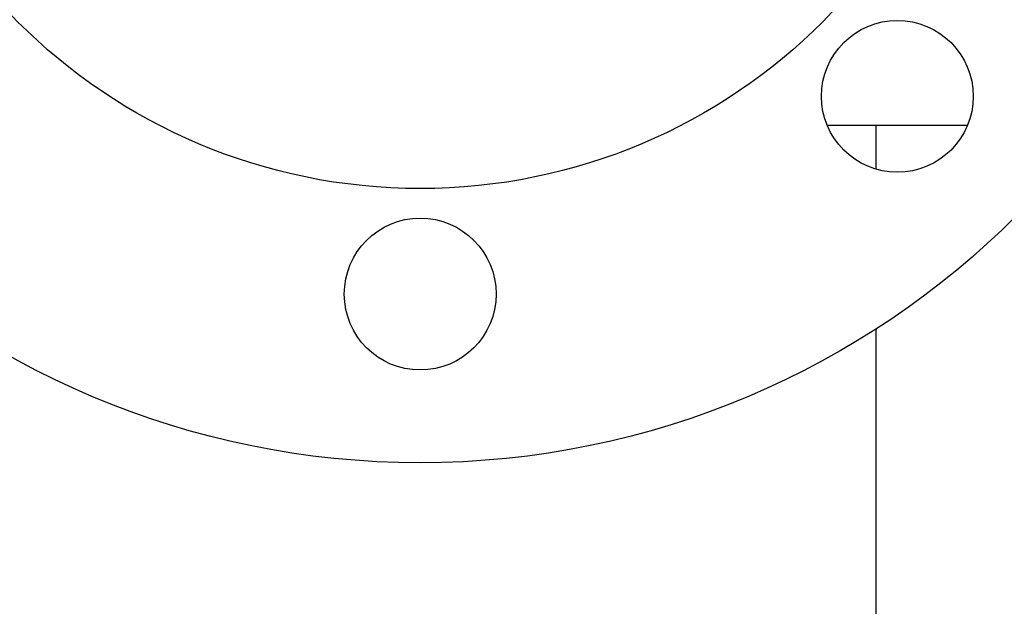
# Model space of a CAD drawing. Header units: inches. Extents: x 0 to 20790, y -12 to 14700.
# Tile 9 of 256: x 2811 to 2928, y 5477 to 5547. Entities that reach past the tile are written whole.
import ezdxf

# ---------------------------------------------------------------- set-up
doc = ezdxf.new("R2010")
doc.units = ezdxf.units.IN
doc.layers.add('1', color=7, linetype='Continuous', true_color=0xffffff)
doc.layers.add('254', color=7, linetype='Continuous', true_color=0xffffff)
doc.styles.add('latin_extended', font='simplex.shx')
doc.dimstyles.get("Standard").update_dxf_attribs({"dimtxt": 0.18, "dimasz": 0.18, "dimexe": 0.18, "dimexo": 0.0625, "dimgap": 0.09, "dimtad": 0, "dimtih": 1, "dimtoh": 1, "dimdec": 4, "dimzin": 0, "dimdsep": 46, "dimtxsty": 'Standard', "dimcen": 0.09, "dimadec": 0, "dimazin": 0, "dimtfac": 1, "dimtdec": 4, "dimtofl": 0, "dimtmove": 0, "dimatfit": 3, "dimfxl": 1, "dimtolj": 1, "dimtzin": 0, "dimarcsym": 0})

# ---------------------------------------------------------------- blocks, each defined once
blk = doc.blocks.new('_U11')
at = {"layer": '254', "color": 3, "linetype": 'Continuous', "lineweight": 13, "transparency": 16777216}
for p, q in [((1931.41, 6671.99), (1001.41, 6671.99)), ((1036.41, 6549.49), (1036.41, 5456.49)), ((7972.41, 5333.99), (1001.41, 5333.99))]:
    blk.add_line(p, q, dxfattribs=at)
at = {"layer": '254', "color": 3, "transparency": 16777216}
for points in [[(1056.83, 6549.49), (1015.99, 6549.49), (1036.41, 6671.99)], [(1015.99, 5456.49), (1056.83, 5456.49), (1036.41, 5333.99)]]:
    blk.add_solid(points, dxfattribs=at)
at = {"layer": 'Defpoints', "color": 0, "transparency": 16777216}
for p in [(1966.41, 6671.99), (1036.41, 5333.99), (8007.41, 5333.99)]:
    blk.add_point(p, dxfattribs=at)
at = {"layer": '254', "color": 2, "lineweight": 13, "transparency": 16777216, "insert": (852.66, 5798.82), "char_height": 122.5, "attachment_point": 1, "rotation": 90, "style": 'latin_extended'}
blk.add_mtext('\\A1;\\C2;1338', dxfattribs=at)

msp = doc.modelspace()

# ---------------------------------------------------------------- linework, layer by layer
at = {"layer": '1', "color": 2, "linetype": 'Continuous', "lineweight": 25}
for p, q in [((2906.658, 5533.987), (2923.298, 5533.987)), ((2912.411, 5533.986), (2912.411, 5528.785)), ((2912.411, 5509.815), (2912.411, 5084.987))]:
    msp.add_line(p, q, dxfattribs=at)
for centre, radius in [((2858.411, 5593.987), 100), ((2858.411, 5593.987), 67.5), ((2914.98, 5537.418), 9), ((2858.411, 5513.987), 9)]:
    msp.add_circle(centre, radius, dxfattribs=at)

# ---------------------------------------------------------------- dimensions: what is measured, and where the dimension line sits
at = {"layer": '254', "color": 2, "linetype": 'Continuous', "lineweight": 13}
dim = msp.add_linear_dim(base=(1036.411, 5333.987), p1=(1966.411, 6671.987), p2=(8007.411, 5333.987), angle=90, text='\\C2;1338', dimstyle='Standard', override={"dimscale": 35, "dimtxt": 3.5, "dimasz": 3.5, "dimexe": 1, "dimexo": 1, "dimgap": 1.75, "dimtad": 1, "dimtih": 0, "dimtoh": 0, "dimdec": 2, "dimlfac": 0.028571, "dimzin": 8, "dimdsep": 46, "dimlunit": 2, "dimpost": '', "dimtxsty": 'latin_extended', "dimsah": 1, "dimse1": 0, "dimse2": 0, "dimsd1": 0, "dimsd2": 0, "dimclrd": 3, "dimclre": 3, "dimclrt": 2, "dimtol": 0, "dimtm": -0.1, "dimtfac": 0.714286, "dimtdec": 3, "dimtofl": 1, "dimtmove": 0, "dimtzin": 8, "dimlwd": 13, "dimlwe": 13}, dxfattribs=at)
dim.commit()
dim.dimension.update_dxf_attribs({"geometry": '_U11', "text_midpoint": (1036.411, 6002.987), "dimtype": 160})

doc.saveas('drawing.dxf')
